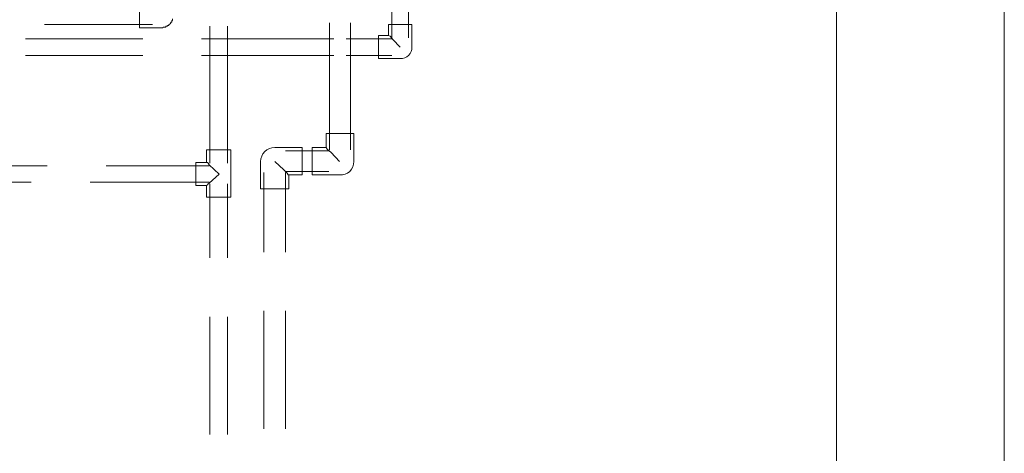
# Model space of a CAD drawing. Header units: millimetres. Extents: x 352 to 350573, y -22 to 37733.
# Tile 173 of 214: x 108818 to 111176, y 20264 to 21303. Entities that reach past the tile are written whole.
import ezdxf

# ---------------------------------------------------------------- set-up
doc = ezdxf.new("R2010")
doc.units = ezdxf.units.MM
doc.layers.add('PDF$_83$-$Floor$Plan$-$В_Этаж$02_Сводный$A-DETL-MBND', color=7, linetype='Continuous', true_color=0xdd3700)
doc.layers.add('PDF$_83$new_ifc_RVT-1-В_Этаж$02_Сводный$A-WALL', color=7, linetype='Continuous', true_color=0xdcdcdc)

msp = doc.modelspace()

# ---------------------------------------------------------------- linework, layer by layer
at = {"layer": 'PDF$_83$-$Floor$Plan$-$В_Этаж$02_Сводный$A-DETL-MBND', "color": 150, "lineweight": 0, "true_color": 0x007fff}
for points in [[(109709.5, 21462.3), (109709.5, 21259.4)], [(109749.3, 21259.4), (109749.3, 21466.3)], [(109560.3, 21295.2), (109560.3, 20990.8)], [(109610.1, 20990.8), (109610.1, 21295.2)], [(109701.6, 21265.3), (109705.5, 21263.4), (109711.5, 21255.4), (109729.4, 21237.5)], [(109112.8, 21257.4), (108832.3, 21257.4)], [(109570.3, 21257.4), (109254, 21257.4)], [(109709.5, 21257.4), (109600.1, 21257.4)], [(108832.3, 21217.6), (109112.8, 21217.6)], [(109254, 21217.6), (109570.3, 21217.6)], [(109600.1, 21217.6), (109709.5, 21217.6)], [(109558.3, 20988.9), (109454.9, 20988.9)], [(109584.2, 20963), (109564.3, 20984.9), (109554.4, 20992.8), (109552.4, 20996.8)], [(109429, 20963), (109450.9, 20943.1), (109458.9, 20935.1), (109460.9, 20931.2), (109462.9, 20931.2)], [(109403.2, 20937.1), (109403.2, 20746.2)], [(109454.9, 20939.1), (109558.3, 20939.1)], [(109454.9, 20746.2), (109454.9, 20937.1)], [(109403.2, 20604.9), (109403.2, 20322.5)], [(109454.9, 20322.5), (109454.9, 20604.9)]]:
    msp.add_lwpolyline(points, dxfattribs=at)
at = {"layer": 'PDF$_83$-$Floor$Plan$-$В_Этаж$02_Сводный$A-DETL-MBND', "color": 220, "lineweight": 0, "true_color": 0xff00bf}
for points in [[(109104.8, 21338.9), (109104.8, 21283.3), (109156.5, 21283.3), (109158.5, 21283.3), (109160.5, 21283.3), (109162.5, 21285.2), (109164.5, 21285.2), (109166.5, 21285.2), (109168.5, 21285.2), (109168.5, 21287.2), (109170.5, 21287.2), (109172.4, 21287.2), (109172.4, 21289.2), (109174.4, 21289.2), (109176.4, 21291.2), (109178.4, 21293.2), (109180.4, 21295.2), (109180.4, 21297.2), (109182.4, 21297.2), (109182.4, 21299.2), (109182.4, 21301.2), (109184.4, 21301.2), (109184.4, 21303.1), (109184.4, 21305.1)], [(108878, 21291.2), (109136.6, 21291.2)], [(109273.9, 21287.2), (109273.9, 20959)], [(109315.7, 20959), (109315.7, 21287.2)], [(109265.9, 20961), (109267.9, 20961), (109269.9, 20959), (109271.9, 20955), (109295.8, 20933.2), (109271.9, 20911.3), (109269.9, 20909.3), (109267.9, 20907.3), (109265.9, 20905.3)], [(108884, 20953.1), (108603.5, 20953.1)], [(109271.9, 20953.1), (109025.2, 20953.1)], [(108565.7, 20913.3), (108846.2, 20913.3)], [(108987.4, 20913.3), (109271.9, 20913.3)], [(109273.9, 20909.3), (109273.9, 20732.3)], [(109315.7, 20732.3), (109315.7, 20909.3)], [(109273.9, 20591), (109273.9, 20308.6)], [(109315.7, 20308.6), (109315.7, 20591)]]:
    msp.add_lwpolyline(points, dxfattribs=at)
at = {"layer": 'PDF$_83$-$Floor$Plan$-$В_Этаж$02_Сводный$A-DETL-MBND', "color": 150, "lineweight": 0, "true_color": 0x007fff}
for points in [[(109757.3, 21237.5), (109757.3, 21291.2), (109701.6, 21291.2), (109701.6, 21265.3), (109677.7, 21265.3), (109677.7, 21209.7), (109729.4, 21209.7, 0.428571)], [(109618, 20963), (109618, 21030.6), (109552.4, 21030.6), (109552.4, 20996.8), (109518.6, 20996.8), (109518.6, 20931.2), (109584.2, 20931.2, 0.455149)], [(109395.2, 20963), (109395.2, 20897.4), (109462.9, 20897.4), (109462.9, 20931.2), (109494.7, 20931.2), (109494.7, 20996.8), (109429, 20996.8, 0.416687)]]:
    msp.add_lwpolyline(points, format="xyb", close=True, dxfattribs=at)
at = {"layer": 'PDF$_83$-$Floor$Plan$-$В_Этаж$02_Сводный$A-DETL-MBND', "color": 220, "lineweight": 0, "true_color": 0xff00bf}
msp.add_lwpolyline([(109323.6, 20959), (109323.6, 20990.8), (109265.9, 20990.8), (109265.9, 20961), (109240.1, 20961), (109240.1, 20905.3), (109265.9, 20905.3), (109265.9, 20877.5), (109323.6, 20877.5), (109323.6, 20909.3)], close=True, dxfattribs=at)
at = {"layer": 'PDF$_83$new_ifc_RVT-1-В_Этаж$02_Сводный$A-WALL', "lineweight": 0}
msp.add_lwpolyline([(111175.5, 17899.7), (111175.5, 22059), (110773.7, 22059), (110773.7, 17899.7)], close=True, dxfattribs=at)

doc.saveas('drawing.dxf')
